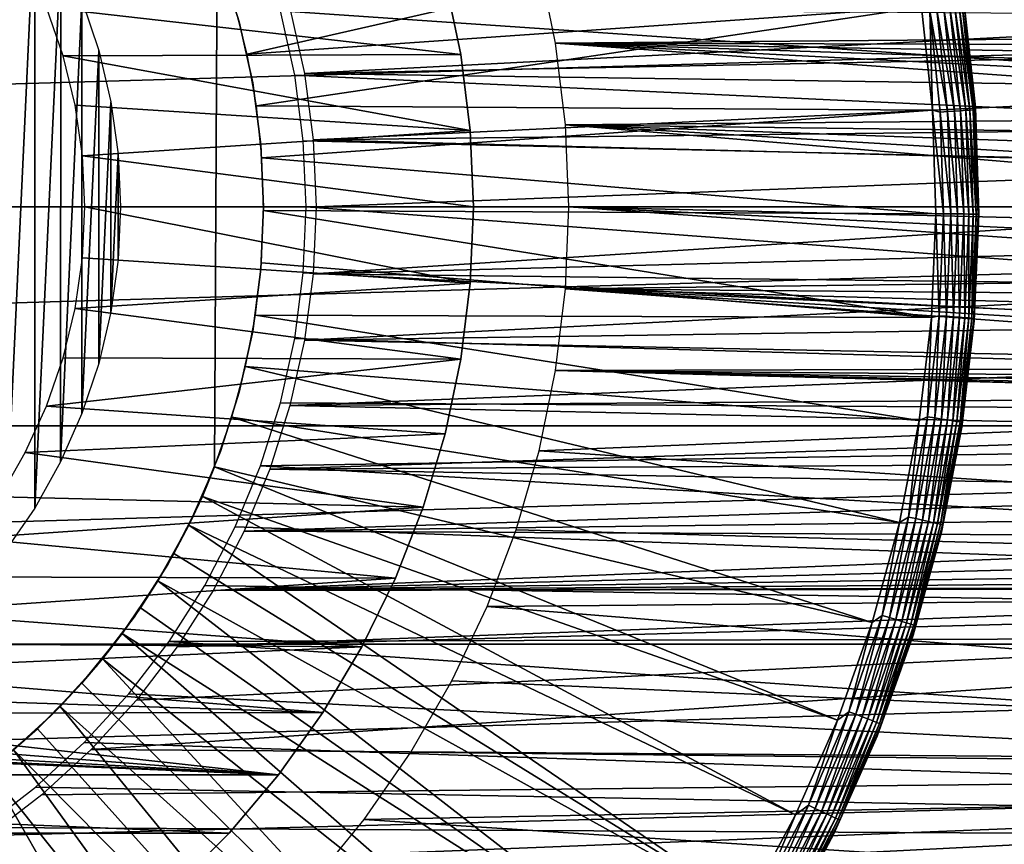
# Model space of a CAD drawing. Header units: millimetres. Extents: x -40 to 40, y -40 to 40.
# Tile 26 of 36: x 4.9 to 15.3, y -6.7 to 2. Entities that reach past the tile are written whole.
import ezdxf

# ---------------------------------------------------------------- set-up
doc = ezdxf.new("R2010")
doc.units = ezdxf.units.MM
doc.header["$LTSCALE"] = 81.481481
for name, color, linetype in [('12', 7, 'CONTINUOUS'), ('14', 7, 'CONTINUOUS'), ('15', 7, 'CONTINUOUS'), ('17', 7, 'CONTINUOUS'), ('18', 7, 'CONTINUOUS'), ('19', 7, 'CONTINUOUS'), ('2', 7, 'CONTINUOUS'), ('20', 7, 'CONTINUOUS'), ('22', 7, 'CONTINUOUS'), ('23', 7, 'CONTINUOUS'), ('25', 7, 'CONTINUOUS'), ('26', 7, 'CONTINUOUS'), ('27', 7, 'CONTINUOUS'), ('29', 7, 'CONTINUOUS'), ('9', 7, 'CONTINUOUS')]:
    doc.layers.add(name, color=color, linetype=linetype)

msp = doc.modelspace()

# ---------------------------------------------------------------- linework, layer by layer
at = {"layer": '12', "color": 7, "linetype": 'Continuous'}
for points in [[(7.327, 1.602, -15.5), (7.19, 2.135, -15.5), (14.201, 3.166, -14.795), (7.327, 1.602, -15.5)], [(14.398, 2.095, -14.795), (7.327, 1.602, -15.5), (14.201, 3.166, -14.795), (14.398, 2.095, -14.795)], [(7.425, 1.06, -15.5), (7.327, 1.602, -15.5), (14.398, 2.095, -14.795), (7.425, 1.06, -15.5)], [(14.514, 1.014, -14.795), (7.425, 1.06, -15.5), (14.398, 2.095, -14.795), (14.514, 1.014, -14.795)], [(7.482, 0.512, -15.5), (7.425, 1.06, -15.5), (14.514, 1.014, -14.795), (7.482, 0.512, -15.5)], [(14.55, -0.074, -14.795), (7.482, 0.512, -15.5), (14.514, 1.014, -14.795), (14.55, -0.074, -14.795)], [(7.5, -0.038, -15.5), (7.482, 0.512, -15.5), (14.55, -0.074, -14.795), (7.5, -0.038, -15.5)]]:
    msp.add_3dface(points, dxfattribs=at)
at = {"layer": '14', "color": 7, "linetype": 'Continuous'}
for points in [[(7.477, -0.588, -15.5), (7.5, -0.038, -15.5), (14.503, -1.161, -14.795), (7.477, -0.588, -15.5)], [(7.5, -0.038, -15.5), (14.55, -0.074, -14.795), (14.503, -1.161, -14.795), (7.5, -0.038, -15.5)], [(7.414, -1.135, -15.5), (7.477, -0.588, -15.5), (14.503, -1.161, -14.795), (7.414, -1.135, -15.5)], [(7.31, -1.676, -15.5), (7.414, -1.135, -15.5), (14.376, -2.242, -14.795), (7.31, -1.676, -15.5)], [(14.376, -2.242, -14.795), (7.414, -1.135, -15.5), (14.503, -1.161, -14.795), (14.376, -2.242, -14.795)], [(7.168, -2.208, -15.5), (7.31, -1.676, -15.5), (14.168, -3.31, -14.795), (7.168, -2.208, -15.5)], [(14.168, -3.31, -14.795), (7.31, -1.676, -15.5), (14.376, -2.242, -14.795), (14.168, -3.31, -14.795)], [(6.986, -2.728, -15.5), (7.168, -2.208, -15.5), (13.881, -4.359, -14.795), (6.986, -2.728, -15.5)], [(13.881, -4.359, -14.795), (7.168, -2.208, -15.5), (14.168, -3.31, -14.795), (13.881, -4.359, -14.795)], [(6.858, -3.037, -15.5), (6.986, -2.728, -15.5), (13.517, -5.384, -14.795), (6.858, -3.037, -15.5)], [(13.517, -5.384, -14.795), (6.986, -2.728, -15.5), (13.881, -4.359, -14.795), (13.517, -5.384, -14.795)], [(6.716, -3.339, -15.5), (6.858, -3.037, -15.5), (13.077, -6.379, -14.795), (6.716, -3.339, -15.5)], [(13.077, -6.379, -14.795), (6.858, -3.037, -15.5), (13.517, -5.384, -14.795), (13.077, -6.379, -14.795)], [(6.56, -3.635, -15.5), (6.716, -3.339, -15.5), (12.563, -7.339, -14.795), (6.56, -3.635, -15.5)], [(12.563, -7.339, -14.795), (6.716, -3.339, -15.5), (13.077, -6.379, -14.795), (12.563, -7.339, -14.795)], [(6.392, -3.924, -15.5), (6.56, -3.635, -15.5), (12.563, -7.339, -14.795), (6.392, -3.924, -15.5)], [(6.21, -4.205, -15.5), (6.392, -3.924, -15.5), (11.98, -8.257, -14.795), (6.21, -4.205, -15.5)], [(11.98, -8.257, -14.795), (6.392, -3.924, -15.5), (12.563, -7.339, -14.795), (11.98, -8.257, -14.795)], [(6.017, -4.477, -15.5), (6.21, -4.205, -15.5), (11.98, -8.257, -14.795), (6.017, -4.477, -15.5)], [(5.811, -4.741, -15.5), (6.017, -4.477, -15.5), (11.329, -9.129, -14.795), (5.811, -4.741, -15.5)], [(11.329, -9.129, -14.795), (6.017, -4.477, -15.5), (11.98, -8.257, -14.795), (11.329, -9.129, -14.795)], [(5.594, -4.995, -15.5), (5.811, -4.741, -15.5), (10.615, -9.95, -14.795), (5.594, -4.995, -15.5)], [(10.615, -9.95, -14.795), (5.811, -4.741, -15.5), (11.329, -9.129, -14.795), (10.615, -9.95, -14.795)], [(5.366, -5.24, -15.5), (5.594, -4.995, -15.5), (10.615, -9.95, -14.795), (5.366, -5.24, -15.5)], [(5.127, -5.474, -15.5), (5.366, -5.24, -15.5), (9.842, -10.716, -14.795), (5.127, -5.474, -15.5)], [(9.842, -10.716, -14.795), (5.366, -5.24, -15.5), (10.615, -9.95, -14.795), (9.842, -10.716, -14.795)], [(4.878, -5.697, -15.5), (5.127, -5.474, -15.5), (9.842, -10.716, -14.795), (4.878, -5.697, -15.5)], [(4.62, -5.908, -15.5), (4.878, -5.697, -15.5), (9.014, -11.421, -14.795), (4.62, -5.908, -15.5)], [(9.014, -11.421, -14.795), (4.878, -5.697, -15.5), (9.842, -10.716, -14.795), (9.014, -11.421, -14.795)], [(4.352, -6.108, -15.5), (4.62, -5.908, -15.5), (8.135, -12.063, -14.795), (4.352, -6.108, -15.5)], [(8.135, -12.063, -14.795), (4.62, -5.908, -15.5), (9.014, -11.421, -14.795), (8.135, -12.063, -14.795)], [(4.075, -6.296, -15.5), (4.352, -6.108, -15.5), (8.135, -12.063, -14.795), (4.075, -6.296, -15.5)], [(3.791, -6.472, -15.5), (4.075, -6.296, -15.5), (7.211, -12.637, -14.795), (3.791, -6.472, -15.5)], [(7.211, -12.637, -14.795), (4.075, -6.296, -15.5), (8.135, -12.063, -14.795), (7.211, -12.637, -14.795)], [(3.498, -6.634, -15.5), (3.791, -6.472, -15.5), (7.211, -12.637, -14.795), (3.498, -6.634, -15.5)], [(3.199, -6.783, -15.5), (3.498, -6.634, -15.5), (6.246, -13.141, -14.795), (3.199, -6.783, -15.5)], [(6.246, -13.141, -14.795), (3.498, -6.634, -15.5), (7.211, -12.637, -14.795), (6.246, -13.141, -14.795)]]:
    msp.add_3dface(points, dxfattribs=at)
at = {"layer": '15', "color": 7, "linetype": 'Continuous'}
for points in [[(6.986, -2.728, -20), (6.716, -3.339, -15.5), (6.716, -3.339, -20), (6.986, -2.728, -20)], [(6.858, -3.037, -15.5), (6.716, -3.339, -15.5), (6.986, -2.728, -20), (6.858, -3.037, -15.5)], [(6.986, -2.728, -15.5), (6.858, -3.037, -15.5), (6.986, -2.728, -20), (6.986, -2.728, -15.5)], [(6.716, -3.339, -20), (6.392, -3.924, -15.5), (6.392, -3.924, -20), (6.716, -3.339, -20)], [(6.56, -3.635, -15.5), (6.392, -3.924, -15.5), (6.716, -3.339, -20), (6.56, -3.635, -15.5)], [(6.716, -3.339, -15.5), (6.56, -3.635, -15.5), (6.716, -3.339, -20), (6.716, -3.339, -15.5)], [(6.392, -3.924, -20), (6.017, -4.477, -15.5), (6.017, -4.477, -20), (6.392, -3.924, -20)], [(6.21, -4.205, -15.5), (6.017, -4.477, -15.5), (6.392, -3.924, -20), (6.21, -4.205, -15.5)], [(6.392, -3.924, -15.5), (6.21, -4.205, -15.5), (6.392, -3.924, -20), (6.392, -3.924, -15.5)], [(6.017, -4.477, -20), (5.594, -4.995, -15.5), (5.594, -4.995, -20), (6.017, -4.477, -20)], [(5.811, -4.741, -15.5), (5.594, -4.995, -15.5), (6.017, -4.477, -20), (5.811, -4.741, -15.5)], [(6.017, -4.477, -15.5), (5.811, -4.741, -15.5), (6.017, -4.477, -20), (6.017, -4.477, -15.5)], [(5.594, -4.995, -20), (5.127, -5.474, -15.5), (5.127, -5.474, -20), (5.594, -4.995, -20)], [(5.366, -5.24, -15.5), (5.127, -5.474, -15.5), (5.594, -4.995, -20), (5.366, -5.24, -15.5)], [(5.594, -4.995, -15.5), (5.366, -5.24, -15.5), (5.594, -4.995, -20), (5.594, -4.995, -15.5)], [(5.127, -5.474, -20), (4.62, -5.908, -15.5), (4.62, -5.908, -20), (5.127, -5.474, -20)], [(4.878, -5.697, -15.5), (4.62, -5.908, -15.5), (5.127, -5.474, -20), (4.878, -5.697, -15.5)], [(5.127, -5.474, -15.5), (4.878, -5.697, -15.5), (5.127, -5.474, -20), (5.127, -5.474, -15.5)]]:
    msp.add_3dface(points, dxfattribs=at)
at = {"layer": '17', "color": 7, "linetype": 'Continuous'}
for points in [[(7.014, 2.657, -20), (7.014, 2.657, -15.5), (6.986, -2.728, -15.5), (7.014, 2.657, -20)], [(7.014, 2.657, -20), (6.986, -2.728, -15.5), (6.986, -2.728, -20), (7.014, 2.657, -20)]]:
    msp.add_3dface(points, dxfattribs=at)
at = {"layer": '18', "color": 7, "linetype": 'Continuous'}
for points in [[(14.514, 1.014, -14.795), (14.398, 2.095, -14.795), (14.485, 2.057, -14.78), (14.514, 1.014, -14.795)], [(14.673, 0.999, -14.753), (14.485, 2.057, -14.78), (14.561, 2.067, -14.753), (14.673, 0.999, -14.753)], [(14.744, 1.004, -14.713), (14.561, 2.067, -14.753), (14.632, 2.077, -14.713), (14.744, 1.004, -14.713)], [(14.673, 0.999, -14.753), (14.561, 2.067, -14.753), (14.744, 1.004, -14.713), (14.673, 0.999, -14.753)], [(14.808, 1.008, -14.662), (14.632, 2.077, -14.713), (14.695, 2.086, -14.662), (14.808, 1.008, -14.662)], [(14.744, 1.004, -14.713), (14.632, 2.077, -14.713), (14.808, 1.008, -14.662), (14.744, 1.004, -14.713)], [(14.863, 1.012, -14.601), (14.695, 2.086, -14.662), (14.749, 2.094, -14.601), (14.863, 1.012, -14.601)], [(14.808, 1.008, -14.662), (14.695, 2.086, -14.662), (14.863, 1.012, -14.601), (14.808, 1.008, -14.662)], [(14.907, 1.015, -14.533), (14.749, 2.094, -14.601), (14.793, 2.1, -14.533), (14.907, 1.015, -14.533)], [(14.863, 1.012, -14.601), (14.749, 2.094, -14.601), (14.907, 1.015, -14.533), (14.863, 1.012, -14.601)], [(14.939, 1.017, -14.458), (14.793, 2.1, -14.533), (14.825, 2.105, -14.458), (14.939, 1.017, -14.458)], [(14.907, 1.015, -14.533), (14.793, 2.1, -14.533), (14.939, 1.017, -14.458), (14.907, 1.015, -14.533)], [(14.959, 1.018, -14.378), (14.825, 2.105, -14.458), (14.845, 2.108, -14.378), (14.959, 1.018, -14.378)], [(14.939, 1.017, -14.458), (14.825, 2.105, -14.458), (14.959, 1.018, -14.378), (14.939, 1.017, -14.458)], [(14.964, 1.045, -14.298), (14.845, 2.108, -14.378), (14.844, 2.16, -14.298), (14.964, 1.045, -14.298)], [(14.959, 1.018, -14.378), (14.845, 2.108, -14.378), (14.964, 1.045, -14.298), (14.959, 1.018, -14.378)], [(14.596, 0.994, -14.78), (14.514, 1.014, -14.795), (14.485, 2.057, -14.78), (14.596, 0.994, -14.78)], [(14.596, 0.994, -14.78), (14.485, 2.057, -14.78), (14.673, 0.999, -14.753), (14.596, 0.994, -14.78)], [(15, -0.076, -14.298), (14.959, 1.018, -14.378), (14.964, 1.045, -14.298), (15, -0.076, -14.298)], [(14.63, -0.074, -14.78), (14.514, 1.014, -14.795), (14.596, 0.994, -14.78), (14.63, -0.074, -14.78)], [(14.55, -0.074, -14.795), (14.514, 1.014, -14.795), (14.63, -0.074, -14.78), (14.55, -0.074, -14.795)], [(14.707, -0.075, -14.753), (14.596, 0.994, -14.78), (14.673, 0.999, -14.753), (14.707, -0.075, -14.753)], [(14.63, -0.074, -14.78), (14.596, 0.994, -14.78), (14.707, -0.075, -14.753), (14.63, -0.074, -14.78)], [(14.778, -0.075, -14.713), (14.673, 0.999, -14.753), (14.744, 1.004, -14.713), (14.778, -0.075, -14.713)], [(14.707, -0.075, -14.753), (14.673, 0.999, -14.753), (14.778, -0.075, -14.713), (14.707, -0.075, -14.753)], [(14.842, -0.075, -14.662), (14.744, 1.004, -14.713), (14.808, 1.008, -14.662), (14.842, -0.075, -14.662)], [(14.778, -0.075, -14.713), (14.744, 1.004, -14.713), (14.842, -0.075, -14.662), (14.778, -0.075, -14.713)], [(14.897, -0.076, -14.601), (14.808, 1.008, -14.662), (14.863, 1.012, -14.601), (14.897, -0.076, -14.601)], [(14.842, -0.075, -14.662), (14.808, 1.008, -14.662), (14.897, -0.076, -14.601), (14.842, -0.075, -14.662)], [(14.941, -0.076, -14.533), (14.863, 1.012, -14.601), (14.907, 1.015, -14.533), (14.941, -0.076, -14.533)], [(14.897, -0.076, -14.601), (14.863, 1.012, -14.601), (14.941, -0.076, -14.533), (14.897, -0.076, -14.601)], [(14.973, -0.076, -14.458), (14.907, 1.015, -14.533), (14.939, 1.017, -14.458), (14.973, -0.076, -14.458)], [(14.941, -0.076, -14.533), (14.907, 1.015, -14.533), (14.973, -0.076, -14.458), (14.941, -0.076, -14.533)], [(14.993, -0.076, -14.378), (14.939, 1.017, -14.458), (14.959, 1.018, -14.378), (14.993, -0.076, -14.378)], [(14.973, -0.076, -14.458), (14.939, 1.017, -14.458), (14.993, -0.076, -14.378), (14.973, -0.076, -14.458)], [(14.993, -0.076, -14.378), (14.959, 1.018, -14.378), (15, -0.076, -14.298), (14.993, -0.076, -14.378)]]:
    msp.add_3dface(points, dxfattribs=at)
at = {"layer": '19', "color": 7, "linetype": 'Continuous'}
for points in [[(14.503, -1.161, -14.795), (14.55, -0.074, -14.795), (14.585, -1.142, -14.78), (14.503, -1.161, -14.795)], [(14.55, -0.074, -14.795), (14.63, -0.074, -14.78), (14.585, -1.142, -14.78), (14.55, -0.074, -14.795)], [(14.585, -1.142, -14.78), (14.63, -0.074, -14.78), (14.662, -1.148, -14.753), (14.585, -1.142, -14.78)], [(14.63, -0.074, -14.78), (14.707, -0.075, -14.753), (14.662, -1.148, -14.753), (14.63, -0.074, -14.78)], [(14.662, -1.148, -14.753), (14.707, -0.075, -14.753), (14.733, -1.154, -14.713), (14.662, -1.148, -14.753)], [(14.707, -0.075, -14.753), (14.778, -0.075, -14.713), (14.733, -1.154, -14.713), (14.707, -0.075, -14.753)], [(14.733, -1.154, -14.713), (14.778, -0.075, -14.713), (14.797, -1.159, -14.662), (14.733, -1.154, -14.713)], [(14.778, -0.075, -14.713), (14.842, -0.075, -14.662), (14.797, -1.159, -14.662), (14.778, -0.075, -14.713)], [(14.797, -1.159, -14.662), (14.842, -0.075, -14.662), (14.852, -1.163, -14.601), (14.797, -1.159, -14.662)], [(14.842, -0.075, -14.662), (14.897, -0.076, -14.601), (14.852, -1.163, -14.601), (14.842, -0.075, -14.662)], [(14.852, -1.163, -14.601), (14.897, -0.076, -14.601), (14.896, -1.166, -14.533), (14.852, -1.163, -14.601)], [(14.897, -0.076, -14.601), (14.941, -0.076, -14.533), (14.896, -1.166, -14.533), (14.897, -0.076, -14.601)], [(14.896, -1.166, -14.533), (14.941, -0.076, -14.533), (14.928, -1.169, -14.458), (14.896, -1.166, -14.533)], [(14.928, -1.169, -14.458), (14.973, -0.076, -14.458), (14.948, -1.17, -14.378), (14.928, -1.169, -14.458)], [(14.941, -0.076, -14.533), (14.973, -0.076, -14.458), (14.928, -1.169, -14.458), (14.941, -0.076, -14.533)], [(14.948, -1.17, -14.378), (14.993, -0.076, -14.378), (14.952, -1.197, -14.298), (14.948, -1.17, -14.378)], [(14.973, -0.076, -14.458), (14.993, -0.076, -14.378), (14.948, -1.17, -14.378), (14.973, -0.076, -14.458)], [(14.993, -0.076, -14.378), (15, -0.076, -14.298), (14.952, -1.197, -14.298), (14.993, -0.076, -14.378)], [(14.376, -2.242, -14.795), (14.503, -1.161, -14.795), (14.463, -2.204, -14.78), (14.376, -2.242, -14.795)], [(14.463, -2.204, -14.78), (14.503, -1.161, -14.795), (14.585, -1.142, -14.78), (14.463, -2.204, -14.78)], [(14.463, -2.204, -14.78), (14.585, -1.142, -14.78), (14.539, -2.215, -14.753), (14.463, -2.204, -14.78)], [(14.539, -2.215, -14.753), (14.585, -1.142, -14.78), (14.662, -1.148, -14.753), (14.539, -2.215, -14.753)], [(14.539, -2.215, -14.753), (14.662, -1.148, -14.753), (14.61, -2.226, -14.713), (14.539, -2.215, -14.753)], [(14.61, -2.226, -14.713), (14.662, -1.148, -14.753), (14.733, -1.154, -14.713), (14.61, -2.226, -14.713)], [(14.61, -2.226, -14.713), (14.733, -1.154, -14.713), (14.673, -2.236, -14.662), (14.61, -2.226, -14.713)], [(14.673, -2.236, -14.662), (14.733, -1.154, -14.713), (14.797, -1.159, -14.662), (14.673, -2.236, -14.662)], [(14.673, -2.236, -14.662), (14.797, -1.159, -14.662), (14.727, -2.244, -14.601), (14.673, -2.236, -14.662)], [(14.727, -2.244, -14.601), (14.797, -1.159, -14.662), (14.852, -1.163, -14.601), (14.727, -2.244, -14.601)], [(14.727, -2.244, -14.601), (14.852, -1.163, -14.601), (14.771, -2.251, -14.533), (14.727, -2.244, -14.601)], [(14.771, -2.251, -14.533), (14.852, -1.163, -14.601), (14.896, -1.166, -14.533), (14.771, -2.251, -14.533)], [(14.771, -2.251, -14.533), (14.896, -1.166, -14.533), (14.803, -2.255, -14.458), (14.771, -2.251, -14.533)], [(14.803, -2.255, -14.458), (14.896, -1.166, -14.533), (14.928, -1.169, -14.458), (14.803, -2.255, -14.458)], [(14.803, -2.255, -14.458), (14.928, -1.169, -14.458), (14.822, -2.258, -14.378), (14.803, -2.255, -14.458)], [(14.821, -2.311, -14.298), (14.822, -2.258, -14.378), (14.952, -1.197, -14.298), (14.821, -2.311, -14.298)], [(14.822, -2.258, -14.378), (14.928, -1.169, -14.458), (14.948, -1.17, -14.378), (14.822, -2.258, -14.378)], [(14.822, -2.258, -14.378), (14.948, -1.17, -14.378), (14.952, -1.197, -14.298), (14.822, -2.258, -14.378)], [(14.168, -3.31, -14.795), (14.376, -2.242, -14.795), (14.264, -3.254, -14.78), (14.168, -3.31, -14.795)], [(14.264, -3.254, -14.78), (14.376, -2.242, -14.795), (14.463, -2.204, -14.78), (14.264, -3.254, -14.78)], [(14.264, -3.254, -14.78), (14.463, -2.204, -14.78), (14.339, -3.271, -14.753), (14.264, -3.254, -14.78)], [(14.339, -3.271, -14.753), (14.463, -2.204, -14.78), (14.539, -2.215, -14.753), (14.339, -3.271, -14.753)], [(14.339, -3.271, -14.753), (14.539, -2.215, -14.753), (14.408, -3.286, -14.713), (14.339, -3.271, -14.753)], [(14.408, -3.286, -14.713), (14.539, -2.215, -14.753), (14.61, -2.226, -14.713), (14.408, -3.286, -14.713)], [(14.408, -3.286, -14.713), (14.61, -2.226, -14.713), (14.471, -3.301, -14.662), (14.408, -3.286, -14.713)], [(14.471, -3.301, -14.662), (14.61, -2.226, -14.713), (14.673, -2.236, -14.662), (14.471, -3.301, -14.662)], [(14.471, -3.301, -14.662), (14.673, -2.236, -14.662), (14.524, -3.313, -14.601), (14.471, -3.301, -14.662)], [(14.524, -3.313, -14.601), (14.673, -2.236, -14.662), (14.727, -2.244, -14.601), (14.524, -3.313, -14.601)], [(14.524, -3.313, -14.601), (14.727, -2.244, -14.601), (14.567, -3.323, -14.533), (14.524, -3.313, -14.601)], [(14.567, -3.323, -14.533), (14.727, -2.244, -14.601), (14.771, -2.251, -14.533), (14.567, -3.323, -14.533)], [(14.567, -3.323, -14.533), (14.771, -2.251, -14.533), (14.599, -3.33, -14.458), (14.567, -3.323, -14.533)], [(14.599, -3.33, -14.458), (14.771, -2.251, -14.533), (14.803, -2.255, -14.458), (14.599, -3.33, -14.458)], [(14.599, -3.33, -14.458), (14.803, -2.255, -14.458), (14.618, -3.334, -14.378), (14.599, -3.33, -14.458)], [(14.618, -3.334, -14.378), (14.803, -2.255, -14.458), (14.822, -2.258, -14.378), (14.618, -3.334, -14.378)], [(14.618, -3.334, -14.378), (14.822, -2.258, -14.378), (14.821, -2.311, -14.298), (14.618, -3.334, -14.378)], [(14.607, -3.412, -14.298), (14.618, -3.334, -14.378), (14.821, -2.311, -14.298), (14.607, -3.412, -14.298)], [(13.988, -4.286, -14.78), (14.264, -3.254, -14.78), (14.062, -4.309, -14.753), (13.988, -4.286, -14.78)], [(13.988, -4.286, -14.78), (14.168, -3.31, -14.795), (14.264, -3.254, -14.78), (13.988, -4.286, -14.78)], [(14.062, -4.309, -14.753), (14.264, -3.254, -14.78), (14.339, -3.271, -14.753), (14.062, -4.309, -14.753)], [(14.062, -4.309, -14.753), (14.339, -3.271, -14.753), (14.13, -4.329, -14.713), (14.062, -4.309, -14.753)], [(14.13, -4.329, -14.713), (14.339, -3.271, -14.753), (14.408, -3.286, -14.713), (14.13, -4.329, -14.713)], [(14.13, -4.329, -14.713), (14.408, -3.286, -14.713), (14.191, -4.348, -14.662), (14.13, -4.329, -14.713)], [(14.191, -4.348, -14.662), (14.408, -3.286, -14.713), (14.471, -3.301, -14.662), (14.191, -4.348, -14.662)], [(14.191, -4.348, -14.662), (14.471, -3.301, -14.662), (14.243, -4.364, -14.601), (14.191, -4.348, -14.662)], [(14.243, -4.364, -14.601), (14.471, -3.301, -14.662), (14.524, -3.313, -14.601), (14.243, -4.364, -14.601)], [(13.881, -4.359, -14.795), (14.168, -3.31, -14.795), (13.988, -4.286, -14.78), (13.881, -4.359, -14.795)], [(14.243, -4.364, -14.601), (14.524, -3.313, -14.601), (14.286, -4.377, -14.533), (14.243, -4.364, -14.601)], [(14.286, -4.377, -14.533), (14.524, -3.313, -14.601), (14.567, -3.323, -14.533), (14.286, -4.377, -14.533)], [(14.286, -4.377, -14.533), (14.567, -3.323, -14.533), (14.317, -4.387, -14.458), (14.286, -4.377, -14.533)], [(14.317, -4.387, -14.458), (14.567, -3.323, -14.533), (14.599, -3.33, -14.458), (14.317, -4.387, -14.458)], [(14.317, -4.387, -14.458), (14.599, -3.33, -14.458), (14.336, -4.392, -14.378), (14.317, -4.387, -14.458)], [(14.336, -4.392, -14.378), (14.599, -3.33, -14.458), (14.618, -3.334, -14.378), (14.336, -4.392, -14.378)], [(14.336, -4.392, -14.378), (14.618, -3.334, -14.378), (14.607, -3.412, -14.298), (14.336, -4.392, -14.378)], [(14.311, -4.494, -14.298), (14.336, -4.392, -14.378), (14.607, -3.412, -14.298), (14.311, -4.494, -14.298)], [(13.638, -5.296, -14.78), (13.988, -4.286, -14.78), (13.71, -5.323, -14.753), (13.638, -5.296, -14.78)], [(13.638, -5.296, -14.78), (13.881, -4.359, -14.795), (13.988, -4.286, -14.78), (13.638, -5.296, -14.78)], [(13.71, -5.323, -14.753), (13.988, -4.286, -14.78), (14.062, -4.309, -14.753), (13.71, -5.323, -14.753)], [(13.71, -5.323, -14.753), (14.062, -4.309, -14.753), (13.776, -5.349, -14.713), (13.71, -5.323, -14.753)], [(13.776, -5.349, -14.713), (14.062, -4.309, -14.753), (14.13, -4.329, -14.713), (13.776, -5.349, -14.713)], [(13.776, -5.349, -14.713), (14.13, -4.329, -14.713), (13.836, -5.372, -14.662), (13.776, -5.349, -14.713)], [(13.836, -5.372, -14.662), (14.13, -4.329, -14.713), (14.191, -4.348, -14.662), (13.836, -5.372, -14.662)], [(13.517, -5.384, -14.795), (13.881, -4.359, -14.795), (13.638, -5.296, -14.78), (13.517, -5.384, -14.795)], [(13.836, -5.372, -14.662), (14.191, -4.348, -14.662), (13.887, -5.392, -14.601), (13.836, -5.372, -14.662)], [(13.887, -5.392, -14.601), (14.191, -4.348, -14.662), (14.243, -4.364, -14.601), (13.887, -5.392, -14.601)], [(13.887, -5.392, -14.601), (14.243, -4.364, -14.601), (13.928, -5.408, -14.533), (13.887, -5.392, -14.601)], [(13.928, -5.408, -14.533), (14.243, -4.364, -14.601), (14.286, -4.377, -14.533), (13.928, -5.408, -14.533)], [(13.928, -5.408, -14.533), (14.286, -4.377, -14.533), (13.958, -5.42, -14.458), (13.928, -5.408, -14.533)], [(13.958, -5.42, -14.458), (14.286, -4.377, -14.533), (14.317, -4.387, -14.458), (13.958, -5.42, -14.458)], [(13.958, -5.42, -14.458), (14.317, -4.387, -14.458), (13.977, -5.427, -14.378), (13.958, -5.42, -14.458)], [(13.977, -5.427, -14.378), (14.317, -4.387, -14.458), (14.336, -4.392, -14.378), (13.977, -5.427, -14.378)], [(13.977, -5.427, -14.378), (14.336, -4.392, -14.378), (14.311, -4.494, -14.298), (13.977, -5.427, -14.378)], [(13.935, -5.551, -14.298), (13.977, -5.427, -14.378), (14.311, -4.494, -14.298), (13.935, -5.551, -14.298)], [(13.215, -6.277, -14.78), (13.638, -5.296, -14.78), (13.285, -6.31, -14.753), (13.215, -6.277, -14.78)], [(13.215, -6.277, -14.78), (13.517, -5.384, -14.795), (13.638, -5.296, -14.78), (13.215, -6.277, -14.78)], [(13.285, -6.31, -14.753), (13.638, -5.296, -14.78), (13.71, -5.323, -14.753), (13.285, -6.31, -14.753)], [(13.285, -6.31, -14.753), (13.71, -5.323, -14.753), (13.349, -6.341, -14.713), (13.285, -6.31, -14.753)], [(13.349, -6.341, -14.713), (13.71, -5.323, -14.753), (13.776, -5.349, -14.713), (13.349, -6.341, -14.713)], [(13.349, -6.341, -14.713), (13.776, -5.349, -14.713), (13.407, -6.368, -14.662), (13.349, -6.341, -14.713)], [(13.407, -6.368, -14.662), (13.776, -5.349, -14.713), (13.836, -5.372, -14.662), (13.407, -6.368, -14.662)], [(13.077, -6.379, -14.795), (13.517, -5.384, -14.795), (13.215, -6.277, -14.78), (13.077, -6.379, -14.795)], [(13.407, -6.368, -14.662), (13.836, -5.372, -14.662), (13.456, -6.392, -14.601), (13.407, -6.368, -14.662)], [(13.456, -6.392, -14.601), (13.836, -5.372, -14.662), (13.887, -5.392, -14.601), (13.456, -6.392, -14.601)], [(13.456, -6.392, -14.601), (13.887, -5.392, -14.601), (13.496, -6.411, -14.533), (13.456, -6.392, -14.601)], [(13.496, -6.411, -14.533), (13.887, -5.392, -14.601), (13.928, -5.408, -14.533), (13.496, -6.411, -14.533)], [(13.496, -6.411, -14.533), (13.928, -5.408, -14.533), (13.525, -6.424, -14.458), (13.496, -6.411, -14.533)], [(13.525, -6.424, -14.458), (13.928, -5.408, -14.533), (13.958, -5.42, -14.458), (13.525, -6.424, -14.458)], [(13.525, -6.424, -14.458), (13.958, -5.42, -14.458), (13.543, -6.433, -14.378), (13.525, -6.424, -14.458)], [(13.543, -6.433, -14.378), (13.958, -5.42, -14.458), (13.977, -5.427, -14.378), (13.543, -6.433, -14.378)], [(13.543, -6.433, -14.378), (13.977, -5.427, -14.378), (13.935, -5.551, -14.298), (13.543, -6.433, -14.378)], [(13.481, -6.577, -14.298), (13.543, -6.433, -14.378), (13.935, -5.551, -14.298), (13.481, -6.577, -14.298)], [(12.722, -7.225, -14.78), (13.215, -6.277, -14.78), (12.788, -7.263, -14.753), (12.722, -7.225, -14.78)], [(12.722, -7.225, -14.78), (13.077, -6.379, -14.795), (13.215, -6.277, -14.78), (12.722, -7.225, -14.78)], [(12.788, -7.263, -14.753), (13.215, -6.277, -14.78), (13.285, -6.31, -14.753), (12.788, -7.263, -14.753)], [(12.563, -7.339, -14.795), (13.077, -6.379, -14.795), (12.722, -7.225, -14.78), (12.563, -7.339, -14.795)], [(12.788, -7.263, -14.753), (13.285, -6.31, -14.753), (12.851, -7.298, -14.713), (12.788, -7.263, -14.753)], [(12.851, -7.298, -14.713), (13.285, -6.31, -14.753), (13.349, -6.341, -14.713), (12.851, -7.298, -14.713)], [(12.851, -7.298, -14.713), (13.349, -6.341, -14.713), (12.906, -7.33, -14.662), (12.851, -7.298, -14.713)], [(12.906, -7.33, -14.662), (13.349, -6.341, -14.713), (13.407, -6.368, -14.662), (12.906, -7.33, -14.662)], [(12.906, -7.33, -14.662), (13.407, -6.368, -14.662), (12.954, -7.357, -14.601), (12.906, -7.33, -14.662)], [(12.954, -7.357, -14.601), (13.407, -6.368, -14.662), (13.456, -6.392, -14.601), (12.954, -7.357, -14.601)], [(12.954, -7.357, -14.601), (13.456, -6.392, -14.601), (12.992, -7.379, -14.533), (12.954, -7.357, -14.601)], [(12.992, -7.379, -14.533), (13.456, -6.392, -14.601), (13.496, -6.411, -14.533), (12.992, -7.379, -14.533)], [(12.992, -7.379, -14.533), (13.496, -6.411, -14.533), (13.02, -7.395, -14.458), (12.992, -7.379, -14.533)], [(13.02, -7.395, -14.458), (13.496, -6.411, -14.533), (13.525, -6.424, -14.458), (13.02, -7.395, -14.458)], [(13.02, -7.395, -14.458), (13.525, -6.424, -14.458), (13.038, -7.404, -14.378), (13.02, -7.395, -14.458)], [(13.038, -7.404, -14.378), (13.525, -6.424, -14.458), (13.543, -6.433, -14.378), (13.038, -7.404, -14.378)], [(13.038, -7.404, -14.378), (13.543, -6.433, -14.378), (13.481, -6.577, -14.298), (13.038, -7.404, -14.378)], [(12.952, -7.566, -14.298), (13.038, -7.404, -14.378), (13.481, -6.577, -14.298), (12.952, -7.566, -14.298)]]:
    msp.add_3dface(points, dxfattribs=at)
at = {"layer": '2', "color": 239, "linetype": 'Continuous', "true_color": 0x3f2236}
for points in [[(-39.5, 0), (39.5, 0), (39.433, 2.297), (-39.5, 0)], [(-39.433, 2.297), (-39.5, 0), (39.433, 2.297), (-39.433, 2.297)], [(-39.433, -2.297), (39.5, 0), (-39.5, 0), (-39.433, -2.297)], [(39.433, -2.297), (39.5, 0), (-39.433, -2.297), (39.433, -2.297)], [(-39.233, -4.586), (39.433, -2.297), (-39.433, -2.297), (-39.233, -4.586)], [(39.233, -4.586), (39.433, -2.297), (-39.233, -4.586), (39.233, -4.586)], [(-38.9, -6.859), (39.233, -4.586), (-39.233, -4.586), (-38.9, -6.859)], [(38.9, -6.859), (39.233, -4.586), (-38.9, -6.859), (38.9, -6.859)]]:
    msp.add_3dface(points, dxfattribs=at)
at = {"layer": '20', "color": 253, "linetype": 'Continuous', "true_color": 0xaab4c3}
for points in [[(5.102, 3.157, -520), (4.787, -3.617, -520), (4.789, 3.615, -520), (5.102, 3.157, -520)], [(5.101, -3.16, -520), (4.787, -3.617, -520), (5.102, 3.157, -520), (5.101, -3.16, -520)], [(5.372, 2.673, -520), (5.101, -3.16, -520), (5.102, 3.157, -520), (5.372, 2.673, -520)], [(5.37, -2.676, -520), (5.101, -3.16, -520), (5.372, 2.673, -520), (5.37, -2.676, -520)], [(5.595, 2.166, -520), (5.37, -2.676, -520), (5.372, 2.673, -520), (5.595, 2.166, -520)], [(5.594, -2.169, -520), (5.37, -2.676, -520), (5.595, 2.166, -520), (5.594, -2.169, -520)], [(5.771, 1.641, -520), (5.594, -2.169, -520), (5.595, 2.166, -520), (5.771, 1.641, -520)], [(5.771, -1.643, -520), (5.594, -2.169, -520), (5.771, 1.641, -520), (5.771, -1.643, -520)], [(5.898, 1.101, -520), (5.771, -1.643, -520), (5.771, 1.641, -520), (5.898, 1.101, -520)], [(5.898, -1.104, -520), (5.771, -1.643, -520), (5.898, 1.101, -520), (5.898, -1.104, -520)], [(5.975, 0.552, -520), (5.898, -1.104, -520), (5.898, 1.101, -520), (5.975, 0.552, -520)], [(5.974, -0.555, -520), (5.898, -1.104, -520), (5.975, 0.552, -520), (5.974, -0.555, -520)], [(6, -0.001, -520), (5.974, -0.555, -520), (5.975, 0.552, -520), (6, -0.001, -520)]]:
    msp.add_3dface(points, dxfattribs=at)
at = {"layer": '22', "color": 253, "linetype": 'Continuous', "true_color": 0xaab4c3}
for points in [[(7.048, 2.564, -505), (7.245, 1.939, -20), (7.245, 1.939, -505), (7.048, 2.564, -505)], [(7.048, 2.564, -20), (7.245, 1.939, -20), (7.048, 2.564, -505), (7.048, 2.564, -20)], [(7.245, 1.939, -505), (7.386, 1.301, -20), (7.386, 1.301, -505), (7.245, 1.939, -505)], [(7.245, 1.939, -20), (7.386, 1.301, -20), (7.245, 1.939, -505), (7.245, 1.939, -20)], [(7.386, 1.301, -505), (7.472, 0.652, -20), (7.472, 0.652, -505), (7.386, 1.301, -505)], [(7.386, 1.301, -20), (7.472, 0.652, -20), (7.386, 1.301, -505), (7.386, 1.301, -20)], [(7.472, 0.652, -505), (7.5, -0.002, -20), (7.5, -0.002, -505), (7.472, 0.652, -505)], [(7.472, 0.652, -20), (7.5, -0.002, -20), (7.472, 0.652, -505), (7.472, 0.652, -20)], [(7.5, -0.002, -505), (7.471, -0.655, -20), (7.471, -0.655, -505), (7.5, -0.002, -505)], [(7.5, -0.002, -20), (7.471, -0.655, -20), (7.5, -0.002, -505), (7.5, -0.002, -20)], [(7.471, -0.655, -505), (7.386, -1.304, -20), (7.386, -1.304, -505), (7.471, -0.655, -505)], [(7.471, -0.655, -20), (7.386, -1.304, -20), (7.471, -0.655, -505), (7.471, -0.655, -20)], [(7.386, -1.304, -505), (7.244, -1.943, -20), (7.244, -1.943, -505), (7.386, -1.304, -505)], [(7.386, -1.304, -20), (7.244, -1.943, -20), (7.386, -1.304, -505), (7.386, -1.304, -20)], [(7.244, -1.943, -505), (7.047, -2.567, -20), (7.047, -2.567, -505), (7.244, -1.943, -505)], [(7.244, -1.943, -20), (7.047, -2.567, -20), (7.244, -1.943, -505), (7.244, -1.943, -20)], [(7.047, -2.567, -505), (6.797, -3.171, -20), (6.797, -3.171, -505), (7.047, -2.567, -505)], [(7.047, -2.567, -20), (6.797, -3.171, -20), (7.047, -2.567, -505), (7.047, -2.567, -20)], [(6.797, -3.171, -505), (6.494, -3.751, -20), (6.494, -3.751, -505), (6.797, -3.171, -505)], [(6.797, -3.171, -20), (6.494, -3.751, -20), (6.797, -3.171, -505), (6.797, -3.171, -20)], [(6.494, -3.751, -20), (6.143, -4.303, -20), (6.494, -3.751, -505), (6.494, -3.751, -20)], [(6.494, -3.751, -505), (6.143, -4.303, -20), (6.143, -4.303, -505), (6.494, -3.751, -505)], [(6.143, -4.303, -20), (5.744, -4.822, -20), (6.143, -4.303, -505), (6.143, -4.303, -20)], [(6.143, -4.303, -505), (5.744, -4.822, -20), (5.744, -4.822, -505), (6.143, -4.303, -505)], [(5.744, -4.822, -20), (5.302, -5.305, -20), (5.744, -4.822, -505), (5.744, -4.822, -20)], [(5.744, -4.822, -505), (5.302, -5.305, -20), (5.302, -5.305, -505), (5.744, -4.822, -505)], [(5.302, -5.305, -20), (4.82, -5.746, -20), (5.302, -5.305, -505), (5.302, -5.305, -20)], [(5.302, -5.305, -505), (4.82, -5.746, -20), (4.82, -5.746, -505), (5.302, -5.305, -505)]]:
    msp.add_3dface(points, dxfattribs=at)
at = {"layer": '23', "color": 7, "linetype": 'Continuous'}
for points in [[(7.928, 1.398, -480), (19.536, 2, -480), (7.776, 2.083, -480), (7.928, 1.398, -480)], [(19.346, 1.627, -480), (19.536, 2, -480), (7.928, 1.398, -480), (19.346, 1.627, -480)], [(19.196, 1.236, -480), (19.346, 1.627, -480), (7.928, 1.398, -480), (19.196, 1.236, -480)], [(8.019, 0.702, -480), (19.196, 1.236, -480), (7.928, 1.398, -480), (8.019, 0.702, -480)], [(19.087, 0.832, -480), (19.196, 1.236, -480), (8.019, 0.702, -480), (19.087, 0.832, -480)], [(19.022, 0.418, -480), (19.087, 0.832, -480), (8.019, 0.702, -480), (19.022, 0.418, -480)], [(8.05, 0, -480), (19.022, 0.418, -480), (8.019, 0.702, -480), (8.05, 0, -480)], [(19, 0, -480), (19.022, 0.418, -480), (8.05, 0, -480), (19, 0, -480)], [(19.022, -0.418, -480), (19, 0, -480), (8.019, -0.702, -480), (19.022, -0.418, -480)], [(8.019, -0.702, -480), (19, 0, -480), (8.05, 0, -480), (8.019, -0.702, -480)], [(19.087, -0.832, -480), (19.022, -0.418, -480), (8.019, -0.702, -480), (19.087, -0.832, -480)], [(7.928, -1.398, -480), (19.087, -0.832, -480), (8.019, -0.702, -480), (7.928, -1.398, -480)], [(19.196, -1.236, -480), (19.087, -0.832, -480), (7.928, -1.398, -480), (19.196, -1.236, -480)], [(19.346, -1.627, -480), (19.196, -1.236, -480), (7.928, -1.398, -480), (19.346, -1.627, -480)], [(7.776, -2.083, -480), (19.346, -1.627, -480), (7.928, -1.398, -480), (7.776, -2.083, -480)], [(19.536, -2, -480), (19.346, -1.627, -480), (7.776, -2.083, -480), (19.536, -2, -480)], [(19.764, -2.351, -480), (19.536, -2, -480), (7.776, -2.083, -480), (19.764, -2.351, -480)], [(7.565, -2.753, -480), (19.764, -2.351, -480), (7.776, -2.083, -480), (7.565, -2.753, -480)], [(20.027, -2.677, -480), (19.764, -2.351, -480), (7.565, -2.753, -480), (20.027, -2.677, -480)], [(20.323, -2.973, -480), (20.027, -2.677, -480), (7.565, -2.753, -480), (20.323, -2.973, -480)], [(7.296, -3.402, -480), (20.323, -2.973, -480), (7.565, -2.753, -480), (7.296, -3.402, -480)], [(20.649, -3.236, -480), (20.323, -2.973, -480), (7.296, -3.402, -480), (20.649, -3.236, -480)], [(21, -3.464, -480), (20.649, -3.236, -480), (7.296, -3.402, -480), (21, -3.464, -480)], [(6.972, -4.025, -480), (21, -3.464, -480), (7.296, -3.402, -480), (6.972, -4.025, -480)], [(21.373, -3.654, -480), (21, -3.464, -480), (6.972, -4.025, -480), (21.373, -3.654, -480)], [(21.764, -3.804, -480), (21.373, -3.654, -480), (6.972, -4.025, -480), (21.764, -3.804, -480)], [(22.168, -3.913, -480), (21.764, -3.804, -480), (6.972, -4.025, -480), (22.168, -3.913, -480)], [(22.582, -3.978, -480), (22.168, -3.913, -480), (6.972, -4.025, -480), (22.582, -3.978, -480)], [(5.692, -5.692, -480), (31.757, -3.932, -480), (6.167, -5.174, -480), (5.692, -5.692, -480)], [(31.455, -5.88, -480), (31.757, -3.932, -480), (5.692, -5.692, -480), (31.455, -5.88, -480)], [(6.167, -5.174, -480), (31.757, -3.932, -480), (6.594, -4.617, -480), (6.167, -5.174, -480)], [(31.757, -3.932, -480), (23, -4, -480), (6.594, -4.617, -480), (31.757, -3.932, -480)], [(6.594, -4.617, -480), (23, -4, -480), (6.972, -4.025, -480), (6.594, -4.617, -480)], [(23, -4, -480), (22.582, -3.978, -480), (6.972, -4.025, -480), (23, -4, -480)], [(5.174, -6.167, -480), (31.455, -5.88, -480), (5.692, -5.692, -480), (5.174, -6.167, -480)], [(2.083, -7.776, -480), (31.455, -5.88, -480), (2.753, -7.565, -480), (2.083, -7.776, -480)], [(31.033, -7.805, -480), (31.455, -5.88, -480), (2.083, -7.776, -480), (31.033, -7.805, -480)], [(2.753, -7.565, -480), (31.455, -5.88, -480), (3.402, -7.296, -480), (2.753, -7.565, -480)], [(3.402, -7.296, -480), (31.455, -5.88, -480), (4.025, -6.972, -480), (3.402, -7.296, -480)], [(4.025, -6.972, -480), (31.455, -5.88, -480), (4.617, -6.594, -480), (4.025, -6.972, -480)], [(4.617, -6.594, -480), (31.455, -5.88, -480), (5.174, -6.167, -480), (4.617, -6.594, -480)]]:
    msp.add_3dface(points, dxfattribs=at)
at = {"layer": '25', "color": 7, "linetype": 'Continuous'}
for points in [[(22.509, 1.99, -483), (22.273, 1.917, -483), (10.389, 2.56, -483), (22.509, 1.99, -483)], [(10.389, 2.56, -483), (22.047, 1.815, -483), (10.561, 1.716, -483), (10.389, 2.56, -483)], [(22.273, 1.917, -483), (22.047, 1.815, -483), (10.389, 2.56, -483), (22.273, 1.917, -483)], [(22.047, 1.815, -483), (21.835, 1.687, -483), (10.561, 1.716, -483), (22.047, 1.815, -483)], [(21.835, 1.687, -483), (21.641, 1.534, -483), (10.561, 1.716, -483), (21.835, 1.687, -483)], [(21.641, 1.534, -483), (21.466, 1.359, -483), (10.561, 1.716, -483), (21.641, 1.534, -483)], [(21.466, 1.359, -483), (21.313, 1.165, -483), (10.561, 1.716, -483), (21.466, 1.359, -483)], [(10.561, 1.716, -483), (21.185, 0.953, -483), (10.665, 0.861, -483), (10.561, 1.716, -483)], [(21.313, 1.165, -483), (21.185, 0.953, -483), (10.561, 1.716, -483), (21.313, 1.165, -483)], [(21.185, 0.953, -483), (21.083, 0.727, -483), (10.665, 0.861, -483), (21.185, 0.953, -483)], [(21.083, 0.727, -483), (21.01, 0.491, -483), (10.665, 0.861, -483), (21.083, 0.727, -483)], [(21.01, 0.491, -483), (20.965, 0.247, -483), (10.665, 0.861, -483), (21.01, 0.491, -483)], [(10.665, 0.861, -483), (20.95, 0, -483), (10.7, 0, -483), (10.665, 0.861, -483)], [(20.965, 0.247, -483), (20.95, 0, -483), (10.665, 0.861, -483), (20.965, 0.247, -483)], [(10.7, 0, -483), (21.083, -0.727, -483), (10.665, -0.861, -483), (10.7, 0, -483)], [(20.965, -0.247, -483), (21.01, -0.491, -483), (10.7, 0, -483), (20.965, -0.247, -483)], [(21.01, -0.491, -483), (21.083, -0.727, -483), (10.7, 0, -483), (21.01, -0.491, -483)], [(20.95, 0, -483), (20.965, -0.247, -483), (10.7, 0, -483), (20.95, 0, -483)], [(21.083, -0.727, -483), (21.185, -0.953, -483), (10.665, -0.861, -483), (21.083, -0.727, -483)], [(10.665, -0.861, -483), (21.835, -1.687, -483), (10.561, -1.716, -483), (10.665, -0.861, -483)], [(21.641, -1.534, -483), (21.835, -1.687, -483), (10.665, -0.861, -483), (21.641, -1.534, -483)], [(21.466, -1.359, -483), (21.641, -1.534, -483), (10.665, -0.861, -483), (21.466, -1.359, -483)], [(21.313, -1.165, -483), (21.466, -1.359, -483), (10.665, -0.861, -483), (21.313, -1.165, -483)], [(21.185, -0.953, -483), (21.313, -1.165, -483), (10.665, -0.861, -483), (21.185, -0.953, -483)], [(10.561, -1.716, -483), (23, -2.05, -483), (10.389, -2.56, -483), (10.561, -1.716, -483)], [(21.835, -1.687, -483), (22.047, -1.815, -483), (10.561, -1.716, -483), (21.835, -1.687, -483)], [(22.753, -2.035, -483), (23, -2.05, -483), (10.561, -1.716, -483), (22.753, -2.035, -483)], [(22.047, -1.815, -483), (22.273, -1.917, -483), (10.561, -1.716, -483), (22.047, -1.815, -483)], [(22.273, -1.917, -483), (22.509, -1.99, -483), (10.561, -1.716, -483), (22.273, -1.917, -483)], [(22.509, -1.99, -483), (22.753, -2.035, -483), (10.561, -1.716, -483), (22.509, -1.99, -483)], [(23, -2.05, -483), (32.254, -3.994, -483), (10.389, -2.56, -483), (23, -2.05, -483)], [(10.389, -2.56, -483), (32.254, -3.994, -483), (10.149, -3.388, -483), (10.389, -2.56, -483)], [(10.149, -3.388, -483), (32.254, -3.994, -483), (9.844, -4.194, -483), (10.149, -3.388, -483)], [(32.254, -3.994, -483), (31.947, -5.972, -483), (9.844, -4.194, -483), (32.254, -3.994, -483)], [(9.844, -4.194, -483), (31.947, -5.972, -483), (9.475, -4.972, -483), (9.844, -4.194, -483)], [(9.475, -4.972, -483), (31.947, -5.972, -483), (9.044, -5.719, -483), (9.475, -4.972, -483)], [(9.044, -5.719, -483), (31.947, -5.972, -483), (8.554, -6.428, -483), (9.044, -5.719, -483)], [(31.947, -5.972, -483), (31.518, -7.927, -483), (8.554, -6.428, -483), (31.947, -5.972, -483)], [(8.554, -6.428, -483), (31.518, -7.927, -483), (8.009, -7.095, -483), (8.554, -6.428, -483)]]:
    msp.add_3dface(points, dxfattribs=at)
at = {"layer": '26', "color": 7, "linetype": 'Continuous'}
for points in [[(9.403, 2.381, -484), (9.568, 1.597, -484), (9.403, 2.381, -520), (9.403, 2.381, -484)], [(9.403, 2.381, -520), (9.568, 1.597, -484), (9.568, 1.597, -520), (9.403, 2.381, -520)], [(9.568, 1.597, -484), (9.667, 0.801, -484), (9.568, 1.597, -520), (9.568, 1.597, -484)], [(9.568, 1.597, -520), (9.667, 0.801, -484), (9.667, 0.801, -520), (9.568, 1.597, -520)], [(9.667, 0.801, -484), (9.7, 0, -484), (9.667, 0.801, -520), (9.667, 0.801, -484)], [(9.667, 0.801, -520), (9.7, 0, -484), (9.7, 0, -520), (9.667, 0.801, -520)]]:
    msp.add_3dface(points, dxfattribs=at)
at = {"layer": '27', "color": 7, "linetype": 'Continuous'}
for points in [[(9.403, 2.381, -520), (9.568, 1.597, -520), (5.222, 2.091, -520), (9.403, 2.381, -520)], [(5.222, 2.091, -520), (9.568, 1.597, -520), (5.397, 1.585, -520), (5.222, 2.091, -520)], [(9.568, 1.597, -520), (9.667, 0.801, -520), (5.397, 1.585, -520), (9.568, 1.597, -520)], [(5.397, 1.585, -520), (9.667, 0.801, -520), (5.523, 1.065, -520), (5.397, 1.585, -520)], [(5.523, 1.065, -520), (9.667, 0.801, -520), (5.6, 0.535, -520), (5.523, 1.065, -520)], [(9.667, 0.801, -520), (9.7, 0, -520), (5.6, 0.535, -520), (9.667, 0.801, -520)], [(9.7, 0, -520), (5.625, 0, -520), (5.6, 0.535, -520), (9.7, 0, -520)], [(5.625, 0, -520), (9.667, -0.801, -520), (5.6, -0.535, -520), (5.625, 0, -520)], [(9.7, 0, -520), (9.667, -0.801, -520), (5.625, 0, -520), (9.7, 0, -520)], [(5.6, -0.535, -520), (9.667, -0.801, -520), (5.523, -1.065, -520), (5.6, -0.535, -520)], [(9.667, -0.801, -520), (9.568, -1.597, -520), (5.523, -1.065, -520), (9.667, -0.801, -520)], [(5.523, -1.065, -520), (9.568, -1.597, -520), (5.397, -1.585, -520), (5.523, -1.065, -520)], [(5.397, -1.585, -520), (9.568, -1.597, -520), (5.222, -2.091, -520), (5.397, -1.585, -520)], [(9.568, -1.597, -520), (9.403, -2.381, -520), (5.222, -2.091, -520), (9.568, -1.597, -520)], [(5.222, -2.091, -520), (9.403, -2.381, -520), (5, -2.578, -520), (5.222, -2.091, -520)], [(9.403, -2.381, -520), (9.174, -3.15, -520), (5, -2.578, -520), (9.403, -2.381, -520)], [(5, -2.578, -520), (9.174, -3.15, -520), (4.732, -3.041, -520), (5, -2.578, -520)], [(4.732, -3.041, -520), (9.174, -3.15, -520), (4.422, -3.477, -520), (4.732, -3.041, -520)], [(9.174, -3.15, -520), (8.883, -3.896, -520), (4.422, -3.477, -520), (9.174, -3.15, -520)], [(4.422, -3.477, -520), (8.883, -3.896, -520), (4.071, -3.882, -520), (4.422, -3.477, -520)], [(4.071, -3.882, -520), (8.883, -3.896, -520), (3.684, -4.251, -520), (4.071, -3.882, -520)], [(8.883, -3.896, -520), (8.531, -4.617, -520), (3.684, -4.251, -520), (8.883, -3.896, -520)], [(3.684, -4.251, -520), (8.531, -4.617, -520), (3.263, -4.582, -520), (3.684, -4.251, -520)], [(3.263, -4.582, -520), (8.531, -4.617, -520), (2.813, -4.871, -520), (3.263, -4.582, -520)], [(8.531, -4.617, -520), (8.121, -5.305, -520), (2.813, -4.871, -520), (8.531, -4.617, -520)], [(2.813, -4.871, -520), (8.121, -5.305, -520), (2.337, -5.117, -520), (2.813, -4.871, -520)], [(2.337, -5.117, -520), (8.121, -5.305, -520), (1.84, -5.316, -520), (2.337, -5.117, -520)], [(-7.655, -5.958, -520), (-8.121, -5.305, -520), (7.655, -5.958, -520), (-7.655, -5.958, -520)], [(7.655, -5.958, -520), (-8.121, -5.305, -520), (-0.268, -5.619, -520), (7.655, -5.958, -520)], [(1.84, -5.316, -520), (7.655, -5.958, -520), (1.326, -5.466, -520), (1.84, -5.316, -520)], [(8.121, -5.305, -520), (7.655, -5.958, -520), (1.84, -5.316, -520), (8.121, -5.305, -520)], [(1.326, -5.466, -520), (7.655, -5.958, -520), (0.801, -5.568, -520), (1.326, -5.466, -520)], [(0.801, -5.568, -520), (7.655, -5.958, -520), (0.268, -5.619, -520), (0.801, -5.568, -520)], [(0.268, -5.619, -520), (7.655, -5.958, -520), (-0.268, -5.619, -520), (0.268, -5.619, -520)], [(-7.137, -6.57, -520), (-7.655, -5.958, -520), (7.137, -6.57, -520), (-7.137, -6.57, -520)], [(7.137, -6.57, -520), (-7.655, -5.958, -520), (7.655, -5.958, -520), (7.137, -6.57, -520)], [(-6.57, -7.137, -520), (-7.137, -6.57, -520), (6.57, -7.137, -520), (-6.57, -7.137, -520)], [(6.57, -7.137, -520), (-7.137, -6.57, -520), (7.137, -6.57, -520), (6.57, -7.137, -520)]]:
    msp.add_3dface(points, dxfattribs=at)
at = {"layer": '29', "color": 7, "linetype": 'Continuous'}
for points in [[(9.667, -0.801, -520), (9.7, 0, -520), (9.667, -0.801, -484), (9.667, -0.801, -520)], [(9.7, 0, -520), (9.7, 0, -484), (9.667, -0.801, -484), (9.7, 0, -520)], [(9.568, -1.597, -520), (9.667, -0.801, -520), (9.568, -1.597, -484), (9.568, -1.597, -520)], [(9.568, -1.597, -484), (9.667, -0.801, -520), (9.667, -0.801, -484), (9.568, -1.597, -484)], [(9.403, -2.381, -520), (9.568, -1.597, -520), (9.403, -2.381, -484), (9.403, -2.381, -520)], [(9.403, -2.381, -484), (9.568, -1.597, -520), (9.568, -1.597, -484), (9.403, -2.381, -484)], [(9.174, -3.15, -520), (9.403, -2.381, -520), (9.174, -3.15, -484), (9.174, -3.15, -520)], [(9.174, -3.15, -484), (9.403, -2.381, -520), (9.403, -2.381, -484), (9.174, -3.15, -484)], [(8.883, -3.896, -520), (9.174, -3.15, -520), (8.883, -3.896, -484), (8.883, -3.896, -520)], [(8.883, -3.896, -484), (9.174, -3.15, -520), (9.174, -3.15, -484), (8.883, -3.896, -484)], [(8.531, -4.617, -520), (8.883, -3.896, -520), (8.531, -4.617, -484), (8.531, -4.617, -520)], [(8.531, -4.617, -484), (8.883, -3.896, -520), (8.883, -3.896, -484), (8.531, -4.617, -484)], [(8.121, -5.305, -484), (8.531, -4.617, -520), (8.531, -4.617, -484), (8.121, -5.305, -484)], [(8.121, -5.305, -520), (8.531, -4.617, -520), (8.121, -5.305, -484), (8.121, -5.305, -520)], [(7.655, -5.958, -484), (8.121, -5.305, -520), (8.121, -5.305, -484), (7.655, -5.958, -484)], [(7.655, -5.958, -520), (8.121, -5.305, -520), (7.655, -5.958, -484), (7.655, -5.958, -520)], [(7.137, -6.57, -520), (7.655, -5.958, -520), (7.137, -6.57, -484), (7.137, -6.57, -520)], [(7.137, -6.57, -484), (7.655, -5.958, -520), (7.655, -5.958, -484), (7.137, -6.57, -484)], [(6.57, -7.137, -484), (7.137, -6.57, -520), (7.137, -6.57, -484), (6.57, -7.137, -484)], [(6.57, -7.137, -520), (7.137, -6.57, -520), (6.57, -7.137, -484), (6.57, -7.137, -520)]]:
    msp.add_3dface(points, dxfattribs=at)
at = {"layer": '9', "color": 250, "linetype": 'Continuous', "true_color": 0x1c1c1c}
for points in [[(37.737, 2.239, -14), (37.803, 0, -14), (7.676, 2.056, -14), (37.737, 2.239, -14)], [(7.676, 2.056, -14), (37.803, 0, -14), (7.826, 1.38, -14), (7.676, 2.056, -14)], [(7.826, 1.38, -14), (37.803, 0, -14), (7.916, 0.692, -14), (7.826, 1.38, -14)], [(37.803, 0, -14), (7.947, 0, -14), (7.916, 0.692, -14), (37.803, 0, -14)], [(7.947, 0, -14), (37.737, -2.239, -14), (7.916, -0.692, -14), (7.947, 0, -14)], [(37.803, 0, -14), (37.737, -2.239, -14), (7.947, 0, -14), (37.803, 0, -14)], [(7.916, -0.692, -14), (37.737, -2.239, -14), (7.826, -1.38, -14), (7.916, -0.692, -14)], [(7.826, -1.38, -14), (37.737, -2.239, -14), (7.676, -2.056, -14), (7.826, -1.38, -14)], [(7.676, -2.056, -14), (37.737, -2.239, -14), (7.467, -2.718, -14), (7.676, -2.056, -14)], [(37.737, -2.239, -14), (37.538, -4.471, -14), (7.467, -2.718, -14), (37.737, -2.239, -14)], [(7.467, -2.718, -14), (37.538, -4.471, -14), (7.202, -3.358, -14), (7.467, -2.718, -14)], [(7.202, -3.358, -14), (37.538, -4.471, -14), (6.882, -3.973, -14), (7.202, -3.358, -14)], [(6.882, -3.973, -14), (37.538, -4.471, -14), (6.51, -4.558, -14), (6.882, -3.973, -14)], [(37.538, -4.471, -14), (37.207, -6.687, -14), (6.51, -4.558, -14), (37.538, -4.471, -14)], [(6.51, -4.558, -14), (37.207, -6.687, -14), (6.088, -5.108, -14), (6.51, -4.558, -14)], [(6.088, -5.108, -14), (37.207, -6.687, -14), (5.619, -5.619, -14), (6.088, -5.108, -14)], [(5.619, -5.619, -14), (37.207, -6.687, -14), (5.108, -6.087, -14), (5.619, -5.619, -14)], [(5.108, -6.087, -14), (37.207, -6.687, -14), (4.558, -6.509, -14), (5.108, -6.087, -14)], [(4.558, -6.509, -14), (37.207, -6.687, -14), (3.973, -6.882, -14), (4.558, -6.509, -14)], [(37.207, -6.687, -14), (36.746, -8.879, -14), (3.973, -6.882, -14), (37.207, -6.687, -14)]]:
    msp.add_3dface(points, dxfattribs=at)

doc.saveas('drawing.dxf')
